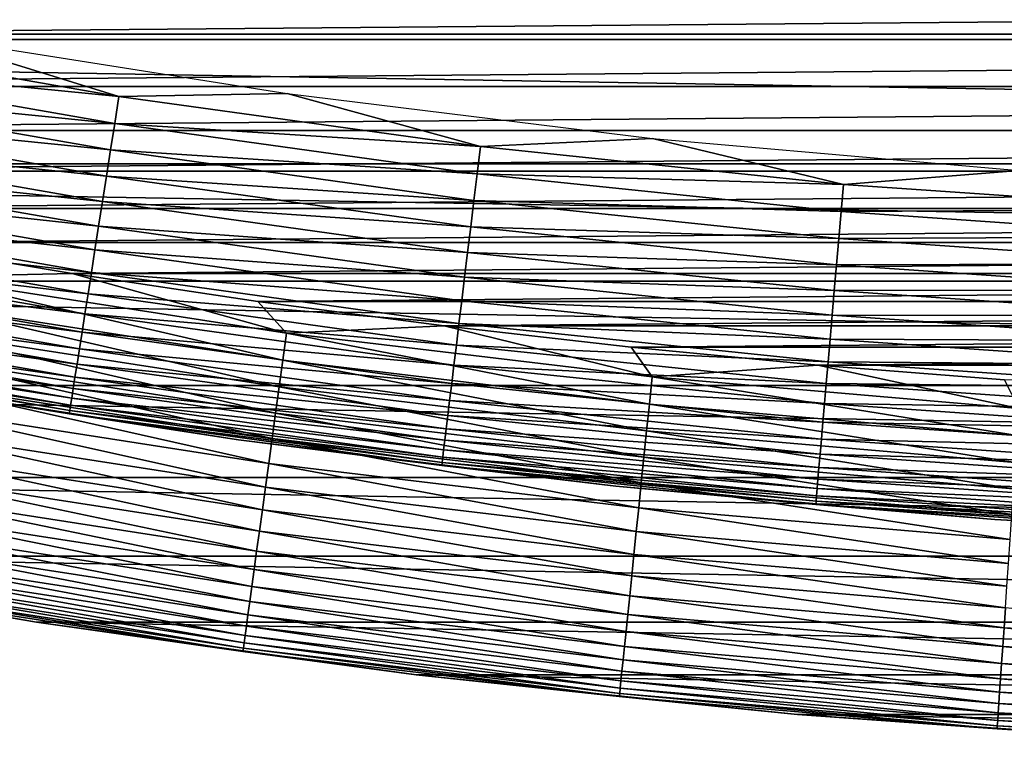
# Model space of a CAD drawing. Header units: millimetres. Extents: x -161 to 161, y -94 to 1149.
# Tile 184 of 256: x -79.96 to -77.15, y -89.28 to -87.2. Entities that reach past the tile are written whole.
import ezdxf

# ---------------------------------------------------------------- set-up
doc = ezdxf.new("R2010")
doc.units = ezdxf.units.MM
doc.header["$LTSCALE"] = 81.481481
for name, color, linetype in [('432', 7, 'CONTINUOUS'), ('433', 7, 'CONTINUOUS'), ('434', 7, 'CONTINUOUS'), ('436', 7, 'CONTINUOUS'), ('439', 7, 'CONTINUOUS')]:
    doc.layers.add(name, color=color, linetype=linetype)

msp = doc.modelspace()

# ---------------------------------------------------------------- linework, layer by layer
at = {"layer": '432', "linetype": 'CONTINUOUS'}
for points in [[(-79.9128, -88.9175, -66.2096), (-80.9924, -88.7294, -47.2096), (-80.9927, -88.7293, -66.2096), (-79.9128, -88.9175, -66.2096)], [(-79.9127, -88.9176, -47.2096), (-80.9924, -88.7294, -47.2096), (-79.9128, -88.9175, -66.2096), (-79.9127, -88.9176, -47.2096)], [(-78.8266, -89.0685, -66.2096), (-79.9127, -88.9176, -47.2096), (-79.9128, -88.9175, -66.2096), (-78.8266, -89.0685, -66.2096)], [(-78.827, -89.0685, -47.2096), (-79.9127, -88.9176, -47.2096), (-78.8266, -89.0685, -66.2096), (-78.827, -89.0685, -47.2096)], [(-77.7369, -89.1818, -47.2096), (-78.827, -89.0685, -47.2096), (-77.7373, -89.1818, -66.2096), (-77.7369, -89.1818, -47.2096)], [(-77.7373, -89.1818, -66.2096), (-78.827, -89.0685, -47.2096), (-78.8266, -89.0685, -66.2096), (-77.7373, -89.1818, -66.2096)], [(-76.6435, -89.2574, -66.2096), (-77.7369, -89.1818, -47.2096), (-77.7373, -89.1818, -66.2096), (-76.6435, -89.2574, -66.2096)], [(-76.6434, -89.2574, -47.2096), (-77.7369, -89.1818, -47.2096), (-76.6435, -89.2574, -66.2096), (-76.6434, -89.2574, -47.2096)]]:
    msp.add_3dface(points, dxfattribs=at)
at = {"layer": '433', "linetype": 'CONTINUOUS'}
for points in [[(-82.9584, -87.252, -46.2096), (-66.5236, -87.1084, -46.2096), (-83.4764, -87.1084, -46.2096), (-82.9584, -87.252, -46.2096)], [(-67.0416, -87.252, -46.2096), (-66.5236, -87.1084, -46.2096), (-82.9584, -87.252, -46.2096), (-67.0416, -87.252, -46.2096)], [(-82.4383, -87.3866, -46.2096), (-67.0416, -87.252, -46.2096), (-82.9584, -87.252, -46.2096), (-82.4383, -87.3866, -46.2096)], [(-67.5618, -87.3866, -46.2096), (-67.0416, -87.252, -46.2096), (-82.4383, -87.3866, -46.2096), (-67.5618, -87.3866, -46.2096)], [(-81.9163, -87.512, -46.2096), (-67.5618, -87.3866, -46.2096), (-82.4383, -87.3866, -46.2096), (-81.9163, -87.512, -46.2096)], [(-68.0837, -87.512, -46.2096), (-67.5618, -87.3866, -46.2096), (-81.9163, -87.512, -46.2096), (-68.0837, -87.512, -46.2096)], [(-81.3932, -87.6281, -46.2096), (-68.0837, -87.512, -46.2096), (-81.9163, -87.512, -46.2096), (-81.3932, -87.6281, -46.2096)], [(-68.6069, -87.6281, -46.2096), (-68.0837, -87.512, -46.2096), (-81.3932, -87.6281, -46.2096), (-68.6069, -87.6281, -46.2096)], [(-80.8685, -87.7348, -46.2096), (-68.6069, -87.6281, -46.2096), (-81.3932, -87.6281, -46.2096), (-80.8685, -87.7348, -46.2096)], [(-69.1315, -87.7348, -46.2096), (-68.6069, -87.6281, -46.2096), (-80.8685, -87.7348, -46.2096), (-69.1315, -87.7348, -46.2096)], [(-80.3411, -87.8325, -46.2096), (-69.1315, -87.7348, -46.2096), (-80.8685, -87.7348, -46.2096), (-80.3411, -87.8325, -46.2096)], [(-69.6589, -87.8325, -46.2096), (-69.1315, -87.7348, -46.2096), (-80.3411, -87.8325, -46.2096), (-69.6589, -87.8325, -46.2096)], [(-79.8114, -87.921, -46.2096), (-69.6589, -87.8325, -46.2096), (-80.3411, -87.8325, -46.2096), (-79.8114, -87.921, -46.2096)], [(-70.1886, -87.921, -46.2096), (-69.6589, -87.8325, -46.2096), (-79.8114, -87.921, -46.2096), (-70.1886, -87.921, -46.2096)], [(-79.2799, -88.0005, -46.2096), (-70.1886, -87.921, -46.2096), (-79.8114, -87.921, -46.2096), (-79.2799, -88.0005, -46.2096)], [(-70.7202, -88.0005, -46.2096), (-70.1886, -87.921, -46.2096), (-79.2799, -88.0005, -46.2096), (-70.7202, -88.0005, -46.2096)], [(-78.747, -88.0706, -46.2096), (-70.7202, -88.0005, -46.2096), (-79.2799, -88.0005, -46.2096), (-78.747, -88.0706, -46.2096)], [(-71.2531, -88.0706, -46.2096), (-70.7202, -88.0005, -46.2096), (-78.747, -88.0706, -46.2096), (-71.2531, -88.0706, -46.2096)], [(-78.2132, -88.1315, -46.2096), (-71.2531, -88.0706, -46.2096), (-78.747, -88.0706, -46.2096), (-78.2132, -88.1315, -46.2096)], [(-71.7868, -88.1315, -46.2096), (-71.2531, -88.0706, -46.2096), (-78.2132, -88.1315, -46.2096), (-71.7868, -88.1315, -46.2096)], [(-77.679, -88.183, -46.2096), (-71.7868, -88.1315, -46.2096), (-78.2132, -88.1315, -46.2096), (-77.679, -88.183, -46.2096)], [(-72.321, -88.183, -46.2096), (-71.7868, -88.1315, -46.2096), (-77.679, -88.183, -46.2096), (-72.321, -88.183, -46.2096)], [(-77.145, -88.2251, -46.2096), (-72.321, -88.183, -46.2096), (-77.679, -88.183, -46.2096), (-77.145, -88.2251, -46.2096)]]:
    msp.add_3dface(points, dxfattribs=at)
at = {"layer": '434', "linetype": 'CONTINUOUS'}
for points in [[(-62.7235, -86.8305, -66.2096), (-63.7409, -87.2366, -66.2096), (-87.2765, -86.8305, -66.2096), (-62.7235, -86.8305, -66.2096)], [(-63.7409, -87.2366, -66.2096), (-86.2591, -87.2366, -66.2096), (-87.2765, -86.8305, -66.2096), (-63.7409, -87.2366, -66.2096)], [(-63.7409, -87.2366, -66.2096), (-64.773, -87.6077, -66.2096), (-86.2591, -87.2366, -66.2096), (-63.7409, -87.2366, -66.2096)], [(-64.773, -87.6077, -66.2096), (-85.227, -87.6077, -66.2096), (-86.2591, -87.2366, -66.2096), (-64.773, -87.6077, -66.2096)], [(-64.773, -87.6077, -66.2096), (-65.8162, -87.9428, -66.2096), (-85.227, -87.6077, -66.2096), (-64.773, -87.6077, -66.2096)], [(-65.8162, -87.9428, -66.2096), (-84.1838, -87.9428, -66.2096), (-85.227, -87.6077, -66.2096), (-65.8162, -87.9428, -66.2096)], [(-65.8162, -87.9428, -66.2096), (-66.8705, -88.2415, -66.2096), (-84.1838, -87.9428, -66.2096), (-65.8162, -87.9428, -66.2096)], [(-66.8705, -88.2415, -66.2096), (-83.1295, -88.2415, -66.2096), (-84.1838, -87.9428, -66.2096), (-66.8705, -88.2415, -66.2096)], [(-66.8705, -88.2415, -66.2096), (-67.9354, -88.504, -66.2096), (-83.1295, -88.2415, -66.2096), (-66.8705, -88.2415, -66.2096)], [(-67.9354, -88.504, -66.2096), (-82.0646, -88.504, -66.2096), (-83.1295, -88.2415, -66.2096), (-67.9354, -88.504, -66.2096)], [(-67.9354, -88.504, -66.2096), (-69.0073, -88.7293, -66.2096), (-82.0646, -88.504, -66.2096), (-67.9354, -88.504, -66.2096)], [(-69.0073, -88.7293, -66.2096), (-80.9927, -88.7293, -66.2096), (-82.0646, -88.504, -66.2096), (-69.0073, -88.7293, -66.2096)], [(-69.0073, -88.7293, -66.2096), (-70.0872, -88.9175, -66.2096), (-80.9927, -88.7293, -66.2096), (-69.0073, -88.7293, -66.2096)], [(-70.0872, -88.9175, -66.2096), (-79.9128, -88.9175, -66.2096), (-80.9927, -88.7293, -66.2096), (-70.0872, -88.9175, -66.2096)], [(-70.0872, -88.9175, -66.2096), (-71.1734, -89.0685, -66.2096), (-79.9128, -88.9175, -66.2096), (-70.0872, -88.9175, -66.2096)], [(-71.1734, -89.0685, -66.2096), (-78.8266, -89.0685, -66.2096), (-79.9128, -88.9175, -66.2096), (-71.1734, -89.0685, -66.2096)], [(-71.1734, -89.0685, -66.2096), (-72.2627, -89.1818, -66.2096), (-78.8266, -89.0685, -66.2096), (-71.1734, -89.0685, -66.2096)], [(-72.2627, -89.1818, -66.2096), (-77.7373, -89.1818, -66.2096), (-78.8266, -89.0685, -66.2096), (-72.2627, -89.1818, -66.2096)], [(-72.2627, -89.1818, -66.2096), (-73.3565, -89.2574, -66.2096), (-77.7373, -89.1818, -66.2096), (-72.2627, -89.1818, -66.2096)], [(-73.3565, -89.2574, -66.2096), (-76.6435, -89.2574, -66.2096), (-77.7373, -89.1818, -66.2096), (-73.3565, -89.2574, -66.2096)]]:
    msp.add_3dface(points, dxfattribs=at)
at = {"layer": '436', "linetype": 'CONTINUOUS'}
for points in [[(-79.8114, -87.921, -46.2096), (-80.3411, -87.8325, -46.2096), (-80.2381, -87.9302, -46.2126), (-79.8114, -87.921, -46.2096)], [(-79.2084, -88.1686, -46.2219), (-80.2381, -87.9302, -46.2126), (-80.2513, -88.0071, -46.2219), (-79.2084, -88.1686, -46.2219)], [(-79.1978, -88.0913, -46.2126), (-79.8114, -87.921, -46.2096), (-80.2381, -87.9302, -46.2126), (-79.1978, -88.0913, -46.2126)], [(-79.1978, -88.0913, -46.2126), (-80.2381, -87.9302, -46.2126), (-79.2084, -88.1686, -46.2219), (-79.1978, -88.0913, -46.2126)], [(-79.2799, -88.0005, -46.2096), (-79.8114, -87.921, -46.2096), (-79.1978, -88.0913, -46.2126), (-79.2799, -88.0005, -46.2096)], [(-78.747, -88.0706, -46.2096), (-79.2799, -88.0005, -46.2096), (-79.1978, -88.0913, -46.2126), (-78.747, -88.0706, -46.2096)], [(-79.2189, -88.245, -46.2372), (-80.2513, -88.0071, -46.2219), (-80.2644, -88.0831, -46.2372), (-79.2189, -88.245, -46.2372)], [(-79.2084, -88.1686, -46.2219), (-80.2513, -88.0071, -46.2219), (-79.2189, -88.245, -46.2372), (-79.2084, -88.1686, -46.2219)], [(-79.2292, -88.32, -46.2586), (-80.2644, -88.0831, -46.2372), (-80.2773, -88.1576, -46.2586), (-79.2292, -88.32, -46.2586)], [(-79.2189, -88.245, -46.2372), (-80.2644, -88.0831, -46.2372), (-79.2292, -88.32, -46.2586), (-79.2189, -88.245, -46.2372)], [(-78.1526, -88.2168, -46.2126), (-78.747, -88.0706, -46.2096), (-79.1978, -88.0913, -46.2126), (-78.1526, -88.2168, -46.2126)], [(-78.2132, -88.1315, -46.2096), (-78.747, -88.0706, -46.2096), (-78.1526, -88.2168, -46.2126), (-78.2132, -88.1315, -46.2096)], [(-78.1606, -88.2945, -46.2219), (-79.1978, -88.0913, -46.2126), (-79.2084, -88.1686, -46.2219), (-78.1606, -88.2945, -46.2219)], [(-78.1526, -88.2168, -46.2126), (-79.1978, -88.0913, -46.2126), (-78.1606, -88.2945, -46.2219), (-78.1526, -88.2168, -46.2126)], [(-77.679, -88.183, -46.2096), (-78.2132, -88.1315, -46.2096), (-78.1526, -88.2168, -46.2126), (-77.679, -88.183, -46.2096)], [(-79.2393, -88.393, -46.2858), (-80.2773, -88.1576, -46.2586), (-80.2898, -88.2303, -46.2858), (-79.2393, -88.393, -46.2858)], [(-79.2292, -88.32, -46.2586), (-80.2773, -88.1576, -46.2586), (-79.2393, -88.393, -46.2858), (-79.2292, -88.32, -46.2586)], [(-78.1685, -88.3712, -46.2372), (-79.2084, -88.1686, -46.2219), (-79.2189, -88.245, -46.2372), (-78.1685, -88.3712, -46.2372)], [(-78.1606, -88.2945, -46.2219), (-79.2084, -88.1686, -46.2219), (-78.1685, -88.3712, -46.2372), (-78.1606, -88.2945, -46.2219)], [(-77.1038, -88.3066, -46.2126), (-77.679, -88.183, -46.2096), (-78.1526, -88.2168, -46.2126), (-77.1038, -88.3066, -46.2126)], [(-77.145, -88.2251, -46.2096), (-77.679, -88.183, -46.2096), (-77.1038, -88.3066, -46.2126), (-77.145, -88.2251, -46.2096)], [(-77.1091, -88.3845, -46.2219), (-78.1526, -88.2168, -46.2126), (-78.1606, -88.2945, -46.2219), (-77.1091, -88.3845, -46.2219)], [(-77.1038, -88.3066, -46.2126), (-78.1526, -88.2168, -46.2126), (-77.1091, -88.3845, -46.2219), (-77.1038, -88.3066, -46.2126)], [(-79.249, -88.4637, -46.3187), (-80.2898, -88.2303, -46.2858), (-80.3019, -88.3006, -46.3187), (-79.249, -88.4637, -46.3187)], [(-79.2393, -88.393, -46.2858), (-80.2898, -88.2303, -46.2858), (-79.249, -88.4637, -46.3187), (-79.2393, -88.393, -46.2858)], [(-78.1762, -88.4464, -46.2586), (-79.2189, -88.245, -46.2372), (-79.2292, -88.32, -46.2586), (-78.1762, -88.4464, -46.2586)], [(-78.1685, -88.3712, -46.2372), (-79.2189, -88.245, -46.2372), (-78.1762, -88.4464, -46.2586), (-78.1685, -88.3712, -46.2372)], [(-79.2583, -88.5316, -46.3572), (-80.3019, -88.3006, -46.3187), (-80.3136, -88.3682, -46.3572), (-79.2583, -88.5316, -46.3572)], [(-79.249, -88.4637, -46.3187), (-80.3019, -88.3006, -46.3187), (-79.2583, -88.5316, -46.3572), (-79.249, -88.4637, -46.3187)], [(-77.1144, -88.4614, -46.2372), (-78.1606, -88.2945, -46.2219), (-78.1685, -88.3712, -46.2372), (-77.1144, -88.4614, -46.2372)], [(-77.1091, -88.3845, -46.2219), (-78.1606, -88.2945, -46.2219), (-77.1144, -88.4614, -46.2372), (-77.1091, -88.3845, -46.2219)], [(-78.1838, -88.5198, -46.2858), (-79.2292, -88.32, -46.2586), (-79.2393, -88.393, -46.2858), (-78.1838, -88.5198, -46.2858)], [(-78.1762, -88.4464, -46.2586), (-79.2292, -88.32, -46.2586), (-78.1838, -88.5198, -46.2858), (-78.1762, -88.4464, -46.2586)], [(-79.2672, -88.5963, -46.4009), (-80.3136, -88.3682, -46.3572), (-80.3247, -88.4326, -46.4009), (-79.2672, -88.5963, -46.4009)], [(-79.2583, -88.5316, -46.3572), (-80.3136, -88.3682, -46.3572), (-79.2672, -88.5963, -46.4009), (-79.2583, -88.5316, -46.3572)], [(-78.1911, -88.5907, -46.3187), (-79.2393, -88.393, -46.2858), (-79.249, -88.4637, -46.3187), (-78.1911, -88.5907, -46.3187)], [(-78.1838, -88.5198, -46.2858), (-79.2393, -88.393, -46.2858), (-78.1911, -88.5907, -46.3187), (-78.1838, -88.5198, -46.2858)], [(-77.1196, -88.5368, -46.2586), (-78.1685, -88.3712, -46.2372), (-78.1762, -88.4464, -46.2586), (-77.1196, -88.5368, -46.2586)], [(-77.1144, -88.4614, -46.2372), (-78.1685, -88.3712, -46.2372), (-77.1196, -88.5368, -46.2586), (-77.1144, -88.4614, -46.2372)], [(-79.2756, -88.6575, -46.4496), (-80.3247, -88.4326, -46.4009), (-80.3352, -88.4934, -46.4496), (-79.2756, -88.6575, -46.4496)], [(-79.2672, -88.5963, -46.4009), (-80.3247, -88.4326, -46.4009), (-79.2756, -88.6575, -46.4496), (-79.2672, -88.5963, -46.4009)], [(-77.1246, -88.6104, -46.2858), (-78.1762, -88.4464, -46.2586), (-78.1838, -88.5198, -46.2858), (-77.1246, -88.6104, -46.2858)], [(-77.1196, -88.5368, -46.2586), (-78.1762, -88.4464, -46.2586), (-77.1246, -88.6104, -46.2858), (-77.1196, -88.5368, -46.2586)], [(-78.1981, -88.6589, -46.3572), (-79.249, -88.4637, -46.3187), (-79.2583, -88.5316, -46.3572), (-78.1981, -88.6589, -46.3572)], [(-78.1911, -88.5907, -46.3187), (-79.249, -88.4637, -46.3187), (-78.1981, -88.6589, -46.3572), (-78.1911, -88.5907, -46.3187)], [(-79.2835, -88.7146, -46.5029), (-80.3352, -88.4934, -46.4496), (-80.345, -88.5502, -46.5029), (-79.2835, -88.7146, -46.5029)], [(-79.2756, -88.6575, -46.4496), (-80.3352, -88.4934, -46.4496), (-79.2835, -88.7146, -46.5029), (-79.2756, -88.6575, -46.4496)], [(-78.2048, -88.7239, -46.4009), (-79.2583, -88.5316, -46.3572), (-79.2672, -88.5963, -46.4009), (-78.2048, -88.7239, -46.4009)], [(-78.1981, -88.6589, -46.3572), (-79.2583, -88.5316, -46.3572), (-78.2048, -88.7239, -46.4009), (-78.1981, -88.6589, -46.3572)], [(-77.1295, -88.6816, -46.3187), (-78.1838, -88.5198, -46.2858), (-78.1911, -88.5907, -46.3187), (-77.1295, -88.6816, -46.3187)], [(-77.1246, -88.6104, -46.2858), (-78.1838, -88.5198, -46.2858), (-77.1295, -88.6816, -46.3187), (-77.1246, -88.6104, -46.2858)], [(-79.2907, -88.7674, -46.5607), (-80.345, -88.5502, -46.5029), (-80.354, -88.6027, -46.5607), (-79.2907, -88.7674, -46.5607)], [(-79.2835, -88.7146, -46.5029), (-80.345, -88.5502, -46.5029), (-79.2907, -88.7674, -46.5607), (-79.2835, -88.7146, -46.5029)], [(-77.1341, -88.75, -46.3572), (-78.1911, -88.5907, -46.3187), (-78.1981, -88.6589, -46.3572), (-77.1341, -88.75, -46.3572)], [(-77.1295, -88.6816, -46.3187), (-78.1911, -88.5907, -46.3187), (-77.1341, -88.75, -46.3572), (-77.1295, -88.6816, -46.3187)], [(-79.2974, -88.8156, -46.6225), (-80.354, -88.6027, -46.5607), (-80.3623, -88.6506, -46.6225), (-79.2974, -88.8156, -46.6225)], [(-79.2907, -88.7674, -46.5607), (-80.354, -88.6027, -46.5607), (-79.2974, -88.8156, -46.6225), (-79.2907, -88.7674, -46.5607)], [(-78.2111, -88.7853, -46.4496), (-79.2672, -88.5963, -46.4009), (-79.2756, -88.6575, -46.4496), (-78.2111, -88.7853, -46.4496)], [(-78.2048, -88.7239, -46.4009), (-79.2672, -88.5963, -46.4009), (-78.2111, -88.7853, -46.4496), (-78.2048, -88.7239, -46.4009)], [(-79.3033, -88.8588, -46.6879), (-80.3623, -88.6506, -46.6225), (-80.3697, -88.6936, -46.6879), (-79.3033, -88.8588, -46.6879)], [(-79.2974, -88.8156, -46.6225), (-80.3623, -88.6506, -46.6225), (-79.3033, -88.8588, -46.6879), (-79.2974, -88.8156, -46.6225)], [(-78.217, -88.8427, -46.5029), (-79.2756, -88.6575, -46.4496), (-79.2835, -88.7146, -46.5029), (-78.217, -88.8427, -46.5029)], [(-78.2111, -88.7853, -46.4496), (-79.2756, -88.6575, -46.4496), (-78.217, -88.8427, -46.5029), (-78.2111, -88.7853, -46.4496)], [(-77.1386, -88.8152, -46.4009), (-78.1981, -88.6589, -46.3572), (-78.2048, -88.7239, -46.4009), (-77.1386, -88.8152, -46.4009)], [(-77.1341, -88.75, -46.3572), (-78.1981, -88.6589, -46.3572), (-77.1386, -88.8152, -46.4009), (-77.1341, -88.75, -46.3572)], [(-79.3085, -88.8968, -46.7565), (-80.3697, -88.6936, -46.6879), (-80.3762, -88.7314, -46.7565), (-79.3085, -88.8968, -46.7565)], [(-79.3033, -88.8588, -46.6879), (-80.3697, -88.6936, -46.6879), (-79.3085, -88.8968, -46.7565), (-79.3033, -88.8588, -46.6879)], [(-80.9924, -88.7294, -47.2096), (-79.9127, -88.9176, -47.2096), (-80.3941, -88.8354, -47.1325), (-80.9924, -88.7294, -47.2096)], [(-79.313, -88.9293, -46.8279), (-80.3762, -88.7314, -46.7565), (-80.3818, -88.7637, -46.8279), (-79.313, -88.9293, -46.8279)], [(-79.3085, -88.8968, -46.7565), (-80.3762, -88.7314, -46.7565), (-79.313, -88.9293, -46.8279), (-79.3085, -88.8968, -46.7565)], [(-78.2224, -88.8957, -46.5607), (-79.2835, -88.7146, -46.5029), (-79.2907, -88.7674, -46.5607), (-78.2224, -88.8957, -46.5607)], [(-78.217, -88.8427, -46.5029), (-79.2835, -88.7146, -46.5029), (-78.2224, -88.8957, -46.5607), (-78.217, -88.8427, -46.5029)], [(-77.1428, -88.8767, -46.4496), (-78.2048, -88.7239, -46.4009), (-78.2111, -88.7853, -46.4496), (-77.1428, -88.8767, -46.4496)], [(-77.1386, -88.8152, -46.4009), (-78.2048, -88.7239, -46.4009), (-77.1428, -88.8767, -46.4496), (-77.1386, -88.8152, -46.4009)], [(-79.3196, -88.9772, -46.9773), (-80.3864, -88.7905, -46.9017), (-80.39, -88.8114, -46.9773), (-79.3196, -88.9772, -46.9773)], [(-79.3167, -88.9562, -46.9017), (-80.3818, -88.7637, -46.8279), (-80.3864, -88.7905, -46.9017), (-79.3167, -88.9562, -46.9017)], [(-79.3167, -88.9562, -46.9017), (-80.3864, -88.7905, -46.9017), (-79.3196, -88.9772, -46.9773), (-79.3167, -88.9562, -46.9017)], [(-79.313, -88.9293, -46.8279), (-80.3818, -88.7637, -46.8279), (-79.3167, -88.9562, -46.9017), (-79.313, -88.9293, -46.8279)], [(-78.2274, -88.9441, -46.6225), (-79.2907, -88.7674, -46.5607), (-79.2974, -88.8156, -46.6225), (-78.2274, -88.9441, -46.6225)], [(-78.2224, -88.8957, -46.5607), (-79.2907, -88.7674, -46.5607), (-78.2274, -88.9441, -46.6225), (-78.2224, -88.8957, -46.5607)], [(-77.1467, -88.9343, -46.5029), (-78.2111, -88.7853, -46.4496), (-78.217, -88.8427, -46.5029), (-77.1467, -88.9343, -46.5029)], [(-77.1428, -88.8767, -46.4496), (-78.2111, -88.7853, -46.4496), (-77.1467, -88.9343, -46.5029), (-77.1428, -88.8767, -46.4496)], [(-79.3216, -88.9923, -47.0544), (-80.39, -88.8114, -46.9773), (-80.3926, -88.8264, -47.0544), (-79.3216, -88.9923, -47.0544)], [(-79.3196, -88.9772, -46.9773), (-80.39, -88.8114, -46.9773), (-79.3216, -88.9923, -47.0544), (-79.3196, -88.9772, -46.9773)], [(-78.2319, -88.9874, -46.6879), (-79.2974, -88.8156, -46.6225), (-79.3033, -88.8588, -46.6879), (-78.2319, -88.9874, -46.6879)], [(-78.2274, -88.9441, -46.6225), (-79.2974, -88.8156, -46.6225), (-78.2319, -88.9874, -46.6879), (-78.2274, -88.9441, -46.6225)], [(-79.3229, -89.0013, -47.1325), (-80.3926, -88.8264, -47.0544), (-80.3941, -88.8354, -47.1325), (-79.3229, -89.0013, -47.1325)], [(-79.9127, -88.9176, -47.2096), (-79.3229, -89.0013, -47.1325), (-80.3941, -88.8354, -47.1325), (-79.9127, -88.9176, -47.2096)], [(-79.3216, -88.9923, -47.0544), (-80.3926, -88.8264, -47.0544), (-79.3229, -89.0013, -47.1325), (-79.3216, -88.9923, -47.0544)], [(-77.1504, -88.9875, -46.5607), (-78.217, -88.8427, -46.5029), (-78.2224, -88.8957, -46.5607), (-77.1504, -88.9875, -46.5607)], [(-77.1467, -88.9343, -46.5029), (-78.217, -88.8427, -46.5029), (-77.1504, -88.9875, -46.5607), (-77.1467, -88.9343, -46.5029)], [(-78.2358, -89.0256, -46.7565), (-79.3033, -88.8588, -46.6879), (-79.3085, -88.8968, -46.7565), (-78.2358, -89.0256, -46.7565)], [(-78.2319, -88.9874, -46.6879), (-79.3033, -88.8588, -46.6879), (-78.2358, -89.0256, -46.7565), (-78.2319, -88.9874, -46.6879)], [(-78.2391, -89.0582, -46.8279), (-79.3085, -88.8968, -46.7565), (-79.313, -88.9293, -46.8279), (-78.2391, -89.0582, -46.8279)], [(-78.2358, -89.0256, -46.7565), (-79.3085, -88.8968, -46.7565), (-78.2391, -89.0582, -46.8279), (-78.2358, -89.0256, -46.7565)], [(-77.1537, -89.036, -46.6225), (-78.2224, -88.8957, -46.5607), (-78.2274, -88.9441, -46.6225), (-77.1537, -89.036, -46.6225)], [(-77.1504, -88.9875, -46.5607), (-78.2224, -88.8957, -46.5607), (-77.1537, -89.036, -46.6225), (-77.1504, -88.9875, -46.5607)], [(-76.074, -88.9893, -46.5029), (-77.1428, -88.8767, -46.4496), (-77.1467, -88.9343, -46.5029), (-76.074, -88.9893, -46.5029)], [(-79.9127, -88.9176, -47.2096), (-78.827, -89.0685, -47.2096), (-79.3229, -89.0013, -47.1325), (-79.9127, -88.9176, -47.2096)], [(-78.2419, -89.0852, -46.9017), (-79.313, -88.9293, -46.8279), (-79.3167, -88.9562, -46.9017), (-78.2419, -89.0852, -46.9017)], [(-78.2391, -89.0582, -46.8279), (-79.313, -88.9293, -46.8279), (-78.2419, -89.0852, -46.9017), (-78.2391, -89.0582, -46.8279)], [(-78.2441, -89.1063, -46.9773), (-79.3167, -88.9562, -46.9017), (-79.3196, -88.9772, -46.9773), (-78.2441, -89.1063, -46.9773)], [(-78.2419, -89.0852, -46.9017), (-79.3167, -88.9562, -46.9017), (-78.2441, -89.1063, -46.9773), (-78.2419, -89.0852, -46.9017)], [(-77.1567, -89.0795, -46.6879), (-78.2274, -88.9441, -46.6225), (-78.2319, -88.9874, -46.6879), (-77.1567, -89.0795, -46.6879)], [(-77.1537, -89.036, -46.6225), (-78.2274, -88.9441, -46.6225), (-77.1567, -89.0795, -46.6879), (-77.1537, -89.036, -46.6225)], [(-76.0758, -89.0425, -46.5607), (-77.1467, -88.9343, -46.5029), (-77.1504, -88.9875, -46.5607), (-76.0758, -89.0425, -46.5607)], [(-76.074, -88.9893, -46.5029), (-77.1467, -88.9343, -46.5029), (-76.0758, -89.0425, -46.5607), (-76.074, -88.9893, -46.5029)], [(-78.2456, -89.1215, -47.0544), (-79.3196, -88.9772, -46.9773), (-79.3216, -88.9923, -47.0544), (-78.2456, -89.1215, -47.0544)], [(-78.2441, -89.1063, -46.9773), (-79.3196, -88.9772, -46.9773), (-78.2456, -89.1215, -47.0544), (-78.2441, -89.1063, -46.9773)], [(-77.1593, -89.1177, -46.7565), (-78.2319, -88.9874, -46.6879), (-78.2358, -89.0256, -46.7565), (-77.1593, -89.1177, -46.7565)], [(-77.1567, -89.0795, -46.6879), (-78.2319, -88.9874, -46.6879), (-77.1593, -89.1177, -46.7565), (-77.1567, -89.0795, -46.6879)], [(-76.0775, -89.0911, -46.6225), (-77.1504, -88.9875, -46.5607), (-77.1537, -89.036, -46.6225), (-76.0775, -89.0911, -46.6225)], [(-76.0758, -89.0425, -46.5607), (-77.1504, -88.9875, -46.5607), (-76.0775, -89.0911, -46.6225), (-76.0758, -89.0425, -46.5607)], [(-78.2466, -89.1306, -47.1325), (-79.3216, -88.9923, -47.0544), (-79.3229, -89.0013, -47.1325), (-78.2466, -89.1306, -47.1325)], [(-78.827, -89.0685, -47.2096), (-78.2466, -89.1306, -47.1325), (-79.3229, -89.0013, -47.1325), (-78.827, -89.0685, -47.2096)], [(-78.2456, -89.1215, -47.0544), (-79.3216, -88.9923, -47.0544), (-78.2466, -89.1306, -47.1325), (-78.2456, -89.1215, -47.0544)], [(-77.1615, -89.1505, -46.8279), (-78.2358, -89.0256, -46.7565), (-78.2391, -89.0582, -46.8279), (-77.1615, -89.1505, -46.8279)], [(-77.1593, -89.1177, -46.7565), (-78.2358, -89.0256, -46.7565), (-77.1615, -89.1505, -46.8279), (-77.1593, -89.1177, -46.7565)], [(-76.079, -89.1347, -46.6879), (-77.1537, -89.036, -46.6225), (-77.1567, -89.0795, -46.6879), (-76.079, -89.1347, -46.6879)], [(-76.0775, -89.0911, -46.6225), (-77.1537, -89.036, -46.6225), (-76.079, -89.1347, -46.6879), (-76.0775, -89.0911, -46.6225)], [(-78.827, -89.0685, -47.2096), (-77.7369, -89.1818, -47.2096), (-78.2466, -89.1306, -47.1325), (-78.827, -89.0685, -47.2096)], [(-77.1634, -89.1775, -46.9017), (-78.2391, -89.0582, -46.8279), (-78.2419, -89.0852, -46.9017), (-77.1634, -89.1775, -46.9017)], [(-77.1615, -89.1505, -46.8279), (-78.2391, -89.0582, -46.8279), (-77.1634, -89.1775, -46.9017), (-77.1615, -89.1505, -46.8279)], [(-77.1648, -89.1987, -46.9773), (-78.2419, -89.0852, -46.9017), (-78.2441, -89.1063, -46.9773), (-77.1648, -89.1987, -46.9773)], [(-77.1634, -89.1775, -46.9017), (-78.2419, -89.0852, -46.9017), (-77.1648, -89.1987, -46.9773), (-77.1634, -89.1775, -46.9017)], [(-76.0803, -89.173, -46.7565), (-77.1567, -89.0795, -46.6879), (-77.1593, -89.1177, -46.7565), (-76.0803, -89.173, -46.7565)], [(-76.079, -89.1347, -46.6879), (-77.1567, -89.0795, -46.6879), (-76.0803, -89.173, -46.7565), (-76.079, -89.1347, -46.6879)], [(-77.1665, -89.223, -47.1325), (-78.2456, -89.1215, -47.0544), (-78.2466, -89.1306, -47.1325), (-77.1665, -89.223, -47.1325)], [(-77.1659, -89.2139, -47.0544), (-78.2441, -89.1063, -46.9773), (-78.2456, -89.1215, -47.0544), (-77.1659, -89.2139, -47.0544)], [(-77.1659, -89.2139, -47.0544), (-78.2456, -89.1215, -47.0544), (-77.1665, -89.223, -47.1325), (-77.1659, -89.2139, -47.0544)], [(-77.1648, -89.1987, -46.9773), (-78.2441, -89.1063, -46.9773), (-77.1659, -89.2139, -47.0544), (-77.1648, -89.1987, -46.9773)], [(-76.0814, -89.2058, -46.8279), (-77.1593, -89.1177, -46.7565), (-77.1615, -89.1505, -46.8279), (-76.0814, -89.2058, -46.8279)], [(-76.0803, -89.173, -46.7565), (-77.1593, -89.1177, -46.7565), (-76.0814, -89.2058, -46.8279), (-76.0803, -89.173, -46.7565)], [(-77.7369, -89.1818, -47.2096), (-77.1665, -89.223, -47.1325), (-78.2466, -89.1306, -47.1325), (-77.7369, -89.1818, -47.2096)], [(-76.0823, -89.2329, -46.9017), (-77.1615, -89.1505, -46.8279), (-77.1634, -89.1775, -46.9017), (-76.0823, -89.2329, -46.9017)], [(-76.0814, -89.2058, -46.8279), (-77.1615, -89.1505, -46.8279), (-76.0823, -89.2329, -46.9017), (-76.0814, -89.2058, -46.8279)], [(-77.7369, -89.1818, -47.2096), (-76.6434, -89.2574, -47.2096), (-77.1665, -89.223, -47.1325), (-77.7369, -89.1818, -47.2096)], [(-76.083, -89.2542, -46.9773), (-77.1634, -89.1775, -46.9017), (-77.1648, -89.1987, -46.9773), (-76.083, -89.2542, -46.9773)], [(-76.0823, -89.2329, -46.9017), (-77.1634, -89.1775, -46.9017), (-76.083, -89.2542, -46.9773), (-76.0823, -89.2329, -46.9017)], [(-76.0836, -89.2694, -47.0544), (-77.1648, -89.1987, -46.9773), (-77.1659, -89.2139, -47.0544), (-76.0836, -89.2694, -47.0544)], [(-76.083, -89.2542, -46.9773), (-77.1648, -89.1987, -46.9773), (-76.0836, -89.2694, -47.0544), (-76.083, -89.2542, -46.9773)], [(-76.0839, -89.2785, -47.1325), (-77.1659, -89.2139, -47.0544), (-77.1665, -89.223, -47.1325), (-76.0839, -89.2785, -47.1325)], [(-76.6434, -89.2574, -47.2096), (-76.0839, -89.2785, -47.1325), (-77.1665, -89.223, -47.1325), (-76.6434, -89.2574, -47.2096)], [(-76.0836, -89.2694, -47.0544), (-77.1659, -89.2139, -47.0544), (-76.0839, -89.2785, -47.1325), (-76.0836, -89.2694, -47.0544)]]:
    msp.add_3dface(points, dxfattribs=at)
at = {"layer": '439', "color": 7, "linetype": 'CONTINUOUS', "true_color": 0xaaaaaa}
for points in [[(-79.6772, -87.4144, -46.8126), (-80.72, -87.3118, -46.8219), (-80.7052, -87.2352, -46.8126), (-79.6772, -87.4144, -46.8126)], [(-79.6772, -87.4144, -46.8126), (-80.7052, -87.2352, -46.8126), (-80.2357, -87.2419, -46.8096), (-79.6772, -87.4144, -46.8126)], [(-79.1963, -87.4066, -46.8096), (-79.6772, -87.4144, -46.8126), (-80.2357, -87.2419, -46.8096), (-79.1963, -87.4066, -46.8096)], [(-79.6893, -87.4915, -46.8219), (-80.7345, -87.3875, -46.8372), (-80.72, -87.3118, -46.8219), (-79.6893, -87.4915, -46.8219)], [(-79.6893, -87.4915, -46.8219), (-80.72, -87.3118, -46.8219), (-79.6772, -87.4144, -46.8126), (-79.6893, -87.4915, -46.8219)], [(-79.7012, -87.5677, -46.8372), (-80.7488, -87.4618, -46.8586), (-80.7345, -87.3875, -46.8372), (-79.7012, -87.5677, -46.8372)], [(-79.7012, -87.5677, -46.8372), (-80.7345, -87.3875, -46.8372), (-79.6893, -87.4915, -46.8219), (-79.7012, -87.5677, -46.8372)], [(-78.6436, -87.5581, -46.8126), (-79.6772, -87.4144, -46.8126), (-79.1963, -87.4066, -46.8096), (-78.6436, -87.5581, -46.8126)], [(-78.1517, -87.5348, -46.8096), (-78.6436, -87.5581, -46.8126), (-79.1963, -87.4066, -46.8096), (-78.1517, -87.5348, -46.8096)], [(-78.6436, -87.5581, -46.8126), (-79.6893, -87.4915, -46.8219), (-79.6772, -87.4144, -46.8126), (-78.6436, -87.5581, -46.8126)], [(-79.7129, -87.6424, -46.8586), (-80.7627, -87.5342, -46.8858), (-80.7488, -87.4618, -46.8586), (-79.7129, -87.6424, -46.8586)], [(-79.7129, -87.6424, -46.8586), (-80.7488, -87.4618, -46.8586), (-79.7012, -87.5677, -46.8372), (-79.7129, -87.6424, -46.8586)], [(-78.653, -87.6355, -46.8219), (-79.7012, -87.5677, -46.8372), (-79.6893, -87.4915, -46.8219), (-78.653, -87.6355, -46.8219)], [(-78.653, -87.6355, -46.8219), (-79.6893, -87.4915, -46.8219), (-78.6436, -87.5581, -46.8126), (-78.653, -87.6355, -46.8219)], [(-79.7243, -87.7153, -46.8858), (-80.7762, -87.6043, -46.9187), (-80.7627, -87.5342, -46.8858), (-79.7243, -87.7153, -46.8858)], [(-79.7243, -87.7153, -46.8858), (-80.7627, -87.5342, -46.8858), (-79.7129, -87.6424, -46.8586), (-79.7243, -87.7153, -46.8858)], [(-77.6057, -87.6659, -46.8126), (-78.6436, -87.5581, -46.8126), (-78.1517, -87.5348, -46.8096), (-77.6057, -87.6659, -46.8126)], [(-77.1032, -87.6265, -46.8096), (-77.6057, -87.6659, -46.8126), (-78.1517, -87.5348, -46.8096), (-77.1032, -87.6265, -46.8096)], [(-78.6623, -87.7121, -46.8372), (-79.7129, -87.6424, -46.8586), (-79.7012, -87.5677, -46.8372), (-78.6623, -87.7121, -46.8372)], [(-78.6623, -87.7121, -46.8372), (-79.7012, -87.5677, -46.8372), (-78.653, -87.6355, -46.8219), (-78.6623, -87.7121, -46.8372)], [(-77.6057, -87.6659, -46.8126), (-78.653, -87.6355, -46.8219), (-78.6436, -87.5581, -46.8126), (-77.6057, -87.6659, -46.8126)], [(-79.7354, -87.7858, -46.9187), (-80.7891, -87.6716, -46.9572), (-80.7762, -87.6043, -46.9187), (-79.7354, -87.7858, -46.9187)], [(-79.7354, -87.7858, -46.9187), (-80.7762, -87.6043, -46.9187), (-79.7243, -87.7153, -46.8858), (-79.7354, -87.7858, -46.9187)], [(-77.6124, -87.7437, -46.8219), (-78.6623, -87.7121, -46.8372), (-78.653, -87.6355, -46.8219), (-77.6124, -87.7437, -46.8219)], [(-77.6124, -87.7437, -46.8219), (-78.653, -87.6355, -46.8219), (-77.6057, -87.6659, -46.8126), (-77.6124, -87.7437, -46.8219)], [(-76.5647, -87.7379, -46.8126), (-77.6057, -87.6659, -46.8126), (-77.1032, -87.6265, -46.8096), (-76.5647, -87.7379, -46.8126)], [(-78.6715, -87.7872, -46.8586), (-79.7243, -87.7153, -46.8858), (-79.7129, -87.6424, -46.8586), (-78.6715, -87.7872, -46.8586)], [(-78.6715, -87.7872, -46.8586), (-79.7129, -87.6424, -46.8586), (-78.6623, -87.7121, -46.8372), (-78.6715, -87.7872, -46.8586)], [(-79.746, -87.8535, -46.9572), (-80.8015, -87.7358, -47.0009), (-80.7891, -87.6716, -46.9572), (-79.746, -87.8535, -46.9572)], [(-79.746, -87.8535, -46.9572), (-80.7891, -87.6716, -46.9572), (-79.7354, -87.7858, -46.9187), (-79.746, -87.8535, -46.9572)], [(-76.5647, -87.7379, -46.8126), (-77.6124, -87.7437, -46.8219), (-77.6057, -87.6659, -46.8126), (-76.5647, -87.7379, -46.8126)], [(-78.6803, -87.8604, -46.8858), (-79.7354, -87.7858, -46.9187), (-79.7243, -87.7153, -46.8858), (-78.6803, -87.8604, -46.8858)], [(-78.6803, -87.8604, -46.8858), (-79.7243, -87.7153, -46.8858), (-78.6715, -87.7872, -46.8586), (-78.6803, -87.8604, -46.8858)], [(-77.6191, -87.8205, -46.8372), (-78.6715, -87.7872, -46.8586), (-78.6623, -87.7121, -46.8372), (-77.6191, -87.8205, -46.8372)], [(-77.6191, -87.8205, -46.8372), (-78.6623, -87.7121, -46.8372), (-77.6124, -87.7437, -46.8219), (-77.6191, -87.8205, -46.8372)], [(-79.7561, -87.918, -47.0009), (-80.8131, -87.7964, -47.0496), (-80.8015, -87.7358, -47.0009), (-79.7561, -87.918, -47.0009)], [(-79.7561, -87.918, -47.0009), (-80.8015, -87.7358, -47.0009), (-79.746, -87.8535, -46.9572), (-79.7561, -87.918, -47.0009)], [(-76.5687, -87.8159, -46.8219), (-77.6191, -87.8205, -46.8372), (-77.6124, -87.7437, -46.8219), (-76.5687, -87.8159, -46.8219)], [(-76.5687, -87.8159, -46.8219), (-77.6124, -87.7437, -46.8219), (-76.5647, -87.7379, -46.8126), (-76.5687, -87.8159, -46.8219)], [(-79.7657, -87.979, -47.0496), (-80.824, -87.853, -47.1029), (-80.8131, -87.7964, -47.0496), (-79.7657, -87.979, -47.0496)], [(-79.7657, -87.979, -47.0496), (-80.8131, -87.7964, -47.0496), (-79.7561, -87.918, -47.0009), (-79.7657, -87.979, -47.0496)], [(-78.6889, -87.9312, -46.9187), (-79.746, -87.8535, -46.9572), (-79.7354, -87.7858, -46.9187), (-78.6889, -87.9312, -46.9187)], [(-78.6889, -87.9312, -46.9187), (-79.7354, -87.7858, -46.9187), (-78.6803, -87.8604, -46.8858), (-78.6889, -87.9312, -46.9187)], [(-77.6256, -87.8959, -46.8586), (-78.6803, -87.8604, -46.8858), (-78.6715, -87.7872, -46.8586), (-77.6256, -87.8959, -46.8586)], [(-77.6256, -87.8959, -46.8586), (-78.6715, -87.7872, -46.8586), (-77.6191, -87.8205, -46.8372), (-77.6256, -87.8959, -46.8586)], [(-76.5727, -87.8929, -46.8372), (-77.6256, -87.8959, -46.8586), (-77.6191, -87.8205, -46.8372), (-76.5727, -87.8929, -46.8372)], [(-76.5727, -87.8929, -46.8372), (-77.6191, -87.8205, -46.8372), (-76.5687, -87.8159, -46.8219), (-76.5727, -87.8929, -46.8372)], [(-79.7746, -88.036, -47.1029), (-80.8341, -87.9054, -47.1607), (-80.824, -87.853, -47.1029), (-79.7746, -88.036, -47.1029)], [(-79.7746, -88.036, -47.1029), (-80.824, -87.853, -47.1029), (-79.7657, -87.979, -47.0496), (-79.7746, -88.036, -47.1029)], [(-78.6972, -87.9993, -46.9572), (-79.7561, -87.918, -47.0009), (-79.746, -87.8535, -46.9572), (-78.6972, -87.9993, -46.9572)], [(-78.6972, -87.9993, -46.9572), (-79.746, -87.8535, -46.9572), (-78.6889, -87.9312, -46.9187), (-78.6972, -87.9993, -46.9572)], [(-77.632, -87.9693, -46.8858), (-78.6889, -87.9312, -46.9187), (-78.6803, -87.8604, -46.8858), (-77.632, -87.9693, -46.8858)], [(-77.632, -87.9693, -46.8858), (-78.6803, -87.8604, -46.8858), (-77.6256, -87.8959, -46.8586), (-77.632, -87.9693, -46.8858)], [(-79.7828, -88.0887, -47.1607), (-80.8432, -87.9531, -47.2225), (-80.8341, -87.9054, -47.1607), (-79.7828, -88.0887, -47.1607)], [(-79.7828, -88.0887, -47.1607), (-80.8341, -87.9054, -47.1607), (-79.7746, -88.036, -47.1029), (-79.7828, -88.0887, -47.1607)], [(-78.7051, -88.0641, -47.0009), (-79.7657, -87.979, -47.0496), (-79.7561, -87.918, -47.0009), (-78.7051, -88.0641, -47.0009)], [(-78.7051, -88.0641, -47.0009), (-79.7561, -87.918, -47.0009), (-78.6972, -87.9993, -46.9572), (-78.7051, -88.0641, -47.0009)], [(-76.5766, -87.9684, -46.8586), (-77.632, -87.9693, -46.8858), (-77.6256, -87.8959, -46.8586), (-76.5766, -87.9684, -46.8586)], [(-76.5766, -87.9684, -46.8586), (-77.6256, -87.8959, -46.8586), (-76.5727, -87.8929, -46.8372), (-76.5766, -87.9684, -46.8586)], [(-77.6381, -88.0404, -46.9187), (-78.6972, -87.9993, -46.9572), (-78.6889, -87.9312, -46.9187), (-77.6381, -88.0404, -46.9187)], [(-77.6381, -88.0404, -46.9187), (-78.6889, -87.9312, -46.9187), (-77.632, -87.9693, -46.8858), (-77.6381, -88.0404, -46.9187)], [(-79.7903, -88.1367, -47.2225), (-80.8515, -87.9959, -47.2879), (-80.8432, -87.9531, -47.2225), (-79.7903, -88.1367, -47.2225)], [(-79.7903, -88.1367, -47.2225), (-80.8432, -87.9531, -47.2225), (-79.7828, -88.0887, -47.1607), (-79.7903, -88.1367, -47.2225)], [(-76.5804, -88.042, -46.8858), (-77.6381, -88.0404, -46.9187), (-77.632, -87.9693, -46.8858), (-76.5804, -88.042, -46.8858)], [(-76.5804, -88.042, -46.8858), (-77.632, -87.9693, -46.8858), (-76.5766, -87.9684, -46.8586), (-76.5804, -88.042, -46.8858)], [(-79.7971, -88.1798, -47.2879), (-80.8587, -88.0336, -47.3565), (-80.8515, -87.9959, -47.2879), (-79.7971, -88.1798, -47.2879)], [(-79.7971, -88.1798, -47.2879), (-80.8515, -87.9959, -47.2879), (-79.7903, -88.1367, -47.2225), (-79.7971, -88.1798, -47.2879)], [(-78.7125, -88.1254, -47.0496), (-79.7746, -88.036, -47.1029), (-79.7657, -87.979, -47.0496), (-78.7125, -88.1254, -47.0496)], [(-78.7125, -88.1254, -47.0496), (-79.7657, -87.979, -47.0496), (-78.7051, -88.0641, -47.0009), (-78.7125, -88.1254, -47.0496)], [(-77.644, -88.1087, -46.9572), (-78.7051, -88.0641, -47.0009), (-78.6972, -87.9993, -46.9572), (-77.644, -88.1087, -46.9572)], [(-77.644, -88.1087, -46.9572), (-78.6972, -87.9993, -46.9572), (-77.6381, -88.0404, -46.9187), (-77.644, -88.1087, -46.9572)], [(-79.803, -88.2176, -47.3565), (-80.8649, -88.0658, -47.4279), (-80.8587, -88.0336, -47.3565), (-79.803, -88.2176, -47.3565)], [(-79.803, -88.2176, -47.3565), (-80.8587, -88.0336, -47.3565), (-79.7971, -88.1798, -47.2879), (-79.803, -88.2176, -47.3565)], [(-78.7195, -88.1826, -47.1029), (-79.7828, -88.0887, -47.1607), (-79.7746, -88.036, -47.1029), (-78.7195, -88.1826, -47.1029)], [(-78.7195, -88.1826, -47.1029), (-79.7746, -88.036, -47.1029), (-78.7125, -88.1254, -47.0496), (-78.7195, -88.1826, -47.1029)], [(-76.5841, -88.1133, -46.9187), (-77.644, -88.1087, -46.9572), (-77.6381, -88.0404, -46.9187), (-76.5841, -88.1133, -46.9187)], [(-76.5841, -88.1133, -46.9187), (-77.6381, -88.0404, -46.9187), (-76.5804, -88.042, -46.8858), (-76.5841, -88.1133, -46.9187)], [(-79.8081, -88.2501, -47.4279), (-80.87, -88.0925, -47.5017), (-80.8649, -88.0658, -47.4279), (-79.8081, -88.2501, -47.4279)], [(-79.8081, -88.2501, -47.4279), (-80.8649, -88.0658, -47.4279), (-79.803, -88.2176, -47.3565), (-79.8081, -88.2501, -47.4279)], [(-77.6496, -88.1738, -47.0009), (-78.7125, -88.1254, -47.0496), (-78.7051, -88.0641, -47.0009), (-77.6496, -88.1738, -47.0009)], [(-77.6496, -88.1738, -47.0009), (-78.7051, -88.0641, -47.0009), (-77.644, -88.1087, -46.9572), (-77.6496, -88.1738, -47.0009)], [(-79.8156, -88.2978, -47.5773), (-80.8769, -88.1283, -47.6544), (-80.874, -88.1133, -47.5773), (-79.8156, -88.2978, -47.5773)], [(-79.8123, -88.2769, -47.5017), (-80.874, -88.1133, -47.5773), (-80.87, -88.0925, -47.5017), (-79.8123, -88.2769, -47.5017)], [(-79.8156, -88.2978, -47.5773), (-80.874, -88.1133, -47.5773), (-79.8123, -88.2769, -47.5017), (-79.8156, -88.2978, -47.5773)], [(-79.8123, -88.2769, -47.5017), (-80.87, -88.0925, -47.5017), (-79.8081, -88.2501, -47.4279), (-79.8123, -88.2769, -47.5017)], [(-78.7259, -88.2355, -47.1607), (-79.7903, -88.1367, -47.2225), (-79.7828, -88.0887, -47.1607), (-78.7259, -88.2355, -47.1607)], [(-78.7259, -88.2355, -47.1607), (-79.7828, -88.0887, -47.1607), (-78.7195, -88.1826, -47.1029), (-78.7259, -88.2355, -47.1607)], [(-76.5877, -88.1818, -46.9572), (-77.6496, -88.1738, -47.0009), (-77.644, -88.1087, -46.9572), (-76.5877, -88.1818, -46.9572)], [(-76.5877, -88.1818, -46.9572), (-77.644, -88.1087, -46.9572), (-76.5841, -88.1133, -46.9187), (-76.5877, -88.1818, -46.9572)], [(-79.8179, -88.3129, -47.6544), (-80.8786, -88.1372, -47.7325), (-80.8769, -88.1283, -47.6544), (-79.8179, -88.3129, -47.6544)], [(-80.8786, -88.1372, -47.7325), (-79.8194, -88.3219, -47.7325), (-80.4091, -88.2268, -47.8096), (-80.8786, -88.1372, -47.7325)], [(-79.8194, -88.3219, -47.7325), (-80.8786, -88.1372, -47.7325), (-79.8179, -88.3129, -47.6544), (-79.8194, -88.3219, -47.7325)], [(-79.8179, -88.3129, -47.6544), (-80.8769, -88.1283, -47.6544), (-79.8156, -88.2978, -47.5773), (-79.8179, -88.3129, -47.6544)], [(-78.7318, -88.2838, -47.2225), (-79.7971, -88.1798, -47.2879), (-79.7903, -88.1367, -47.2225), (-78.7318, -88.2838, -47.2225)], [(-78.7318, -88.2838, -47.2225), (-79.7903, -88.1367, -47.2225), (-78.7259, -88.2355, -47.1607), (-78.7318, -88.2838, -47.2225)], [(-77.655, -88.2353, -47.0496), (-78.7195, -88.1826, -47.1029), (-78.7125, -88.1254, -47.0496), (-77.655, -88.2353, -47.0496)], [(-77.655, -88.2353, -47.0496), (-78.7125, -88.1254, -47.0496), (-77.6496, -88.1738, -47.0009), (-77.655, -88.2353, -47.0496)], [(-78.737, -88.3271, -47.2879), (-79.803, -88.2176, -47.3565), (-79.7971, -88.1798, -47.2879), (-78.737, -88.3271, -47.2879)], [(-78.737, -88.3271, -47.2879), (-79.7971, -88.1798, -47.2879), (-78.7318, -88.2838, -47.2225), (-78.737, -88.3271, -47.2879)], [(-77.6599, -88.2927, -47.1029), (-78.7259, -88.2355, -47.1607), (-78.7195, -88.1826, -47.1029), (-77.6599, -88.2927, -47.1029)], [(-77.6599, -88.2927, -47.1029), (-78.7195, -88.1826, -47.1029), (-77.655, -88.2353, -47.0496), (-77.6599, -88.2927, -47.1029)], [(-76.5911, -88.247, -47.0009), (-77.655, -88.2353, -47.0496), (-77.6496, -88.1738, -47.0009), (-76.5911, -88.247, -47.0009)], [(-76.5911, -88.247, -47.0009), (-77.6496, -88.1738, -47.0009), (-76.5877, -88.1818, -46.9572), (-76.5911, -88.247, -47.0009)], [(-80.4091, -88.2268, -47.8096), (-79.8194, -88.3219, -47.7325), (-79.3352, -88.3969, -47.8096), (-80.4091, -88.2268, -47.8096)], [(-78.7416, -88.3651, -47.3565), (-79.8081, -88.2501, -47.4279), (-79.803, -88.2176, -47.3565), (-78.7416, -88.3651, -47.3565)], [(-78.7416, -88.3651, -47.3565), (-79.803, -88.2176, -47.3565), (-78.737, -88.3271, -47.2879), (-78.7416, -88.3651, -47.3565)], [(-78.7456, -88.3977, -47.4279), (-79.8123, -88.2769, -47.5017), (-79.8081, -88.2501, -47.4279), (-78.7456, -88.3977, -47.4279)], [(-78.7456, -88.3977, -47.4279), (-79.8081, -88.2501, -47.4279), (-78.7416, -88.3651, -47.3565), (-78.7456, -88.3977, -47.4279)], [(-77.6645, -88.3459, -47.1607), (-78.7318, -88.2838, -47.2225), (-78.7259, -88.2355, -47.1607), (-77.6645, -88.3459, -47.1607)], [(-77.6645, -88.3459, -47.1607), (-78.7259, -88.2355, -47.1607), (-77.6599, -88.2927, -47.1029), (-77.6645, -88.3459, -47.1607)], [(-76.5942, -88.3086, -47.0496), (-77.6599, -88.2927, -47.1029), (-77.655, -88.2353, -47.0496), (-76.5942, -88.3086, -47.0496)], [(-76.5942, -88.3086, -47.0496), (-77.655, -88.2353, -47.0496), (-76.5911, -88.247, -47.0009), (-76.5942, -88.3086, -47.0496)], [(-78.7489, -88.4247, -47.5017), (-79.8156, -88.2978, -47.5773), (-79.8123, -88.2769, -47.5017), (-78.7489, -88.4247, -47.5017)], [(-78.7489, -88.4247, -47.5017), (-79.8123, -88.2769, -47.5017), (-78.7456, -88.3977, -47.4279), (-78.7489, -88.4247, -47.5017)], [(-77.6687, -88.3943, -47.2225), (-78.737, -88.3271, -47.2879), (-78.7318, -88.2838, -47.2225), (-77.6687, -88.3943, -47.2225)], [(-77.6687, -88.3943, -47.2225), (-78.7318, -88.2838, -47.2225), (-77.6645, -88.3459, -47.1607), (-77.6687, -88.3943, -47.2225)], [(-78.7514, -88.4457, -47.5773), (-79.8179, -88.3129, -47.6544), (-79.8156, -88.2978, -47.5773), (-78.7514, -88.4457, -47.5773)], [(-78.7514, -88.4457, -47.5773), (-79.8156, -88.2978, -47.5773), (-78.7489, -88.4247, -47.5017), (-78.7514, -88.4457, -47.5773)], [(-76.5972, -88.3662, -47.1029), (-77.6645, -88.3459, -47.1607), (-77.6599, -88.2927, -47.1029), (-76.5972, -88.3662, -47.1029)], [(-76.5972, -88.3662, -47.1029), (-77.6599, -88.2927, -47.1029), (-76.5942, -88.3086, -47.0496), (-76.5972, -88.3662, -47.1029)], [(-78.7533, -88.4609, -47.6544), (-79.8194, -88.3219, -47.7325), (-79.8179, -88.3129, -47.6544), (-78.7533, -88.4609, -47.6544)], [(-79.8194, -88.3219, -47.7325), (-78.7544, -88.4699, -47.7325), (-79.3352, -88.3969, -47.8096), (-79.8194, -88.3219, -47.7325)], [(-78.7544, -88.4699, -47.7325), (-79.8194, -88.3219, -47.7325), (-78.7533, -88.4609, -47.6544), (-78.7544, -88.4699, -47.7325)], [(-78.7533, -88.4609, -47.6544), (-79.8179, -88.3129, -47.6544), (-78.7514, -88.4457, -47.5773), (-78.7533, -88.4609, -47.6544)], [(-77.6725, -88.4377, -47.2879), (-78.7416, -88.3651, -47.3565), (-78.737, -88.3271, -47.2879), (-77.6725, -88.4377, -47.2879)], [(-77.6725, -88.4377, -47.2879), (-78.737, -88.3271, -47.2879), (-77.6687, -88.3943, -47.2225), (-77.6725, -88.4377, -47.2879)], [(-77.6758, -88.4759, -47.3565), (-78.7456, -88.3977, -47.4279), (-78.7416, -88.3651, -47.3565), (-77.6758, -88.4759, -47.3565)], [(-77.6758, -88.4759, -47.3565), (-78.7416, -88.3651, -47.3565), (-77.6725, -88.4377, -47.2879), (-77.6758, -88.4759, -47.3565)], [(-76.6, -88.4195, -47.1607), (-77.6687, -88.3943, -47.2225), (-77.6645, -88.3459, -47.1607), (-76.6, -88.4195, -47.1607)], [(-76.6, -88.4195, -47.1607), (-77.6645, -88.3459, -47.1607), (-76.5972, -88.3662, -47.1029), (-76.6, -88.4195, -47.1607)], [(-79.3352, -88.3969, -47.8096), (-78.7544, -88.4699, -47.7325), (-78.2561, -88.5294, -47.8096), (-79.3352, -88.3969, -47.8096)], [(-76.6025, -88.468, -47.2225), (-77.6725, -88.4377, -47.2879), (-77.6687, -88.3943, -47.2225), (-76.6025, -88.468, -47.2225)], [(-76.6025, -88.468, -47.2225), (-77.6687, -88.3943, -47.2225), (-76.6, -88.4195, -47.1607), (-76.6025, -88.468, -47.2225)], [(-77.681, -88.5357, -47.5017), (-78.7514, -88.4457, -47.5773), (-78.7489, -88.4247, -47.5017), (-77.681, -88.5357, -47.5017)], [(-77.6786, -88.5086, -47.4279), (-78.7489, -88.4247, -47.5017), (-78.7456, -88.3977, -47.4279), (-77.6786, -88.5086, -47.4279)], [(-77.681, -88.5357, -47.5017), (-78.7489, -88.4247, -47.5017), (-77.6786, -88.5086, -47.4279), (-77.681, -88.5357, -47.5017)], [(-77.6786, -88.5086, -47.4279), (-78.7456, -88.3977, -47.4279), (-77.6758, -88.4759, -47.3565), (-77.6786, -88.5086, -47.4279)], [(-77.6828, -88.5568, -47.5773), (-78.7533, -88.4609, -47.6544), (-78.7514, -88.4457, -47.5773), (-77.6828, -88.5568, -47.5773)], [(-77.6828, -88.5568, -47.5773), (-78.7514, -88.4457, -47.5773), (-77.681, -88.5357, -47.5017), (-77.6828, -88.5568, -47.5773)], [(-76.6048, -88.5116, -47.2879), (-77.6758, -88.4759, -47.3565), (-77.6725, -88.4377, -47.2879), (-76.6048, -88.5116, -47.2879)], [(-76.6048, -88.5116, -47.2879), (-77.6725, -88.4377, -47.2879), (-76.6025, -88.468, -47.2225), (-76.6048, -88.5116, -47.2879)], [(-77.6841, -88.572, -47.6544), (-78.7544, -88.4699, -47.7325), (-78.7533, -88.4609, -47.6544), (-77.6841, -88.572, -47.6544)], [(-78.7544, -88.4699, -47.7325), (-77.6849, -88.5811, -47.7325), (-78.2561, -88.5294, -47.8096), (-78.7544, -88.4699, -47.7325)], [(-77.6849, -88.5811, -47.7325), (-78.7544, -88.4699, -47.7325), (-77.6841, -88.572, -47.6544), (-77.6849, -88.5811, -47.7325)], [(-77.6841, -88.572, -47.6544), (-78.7533, -88.4609, -47.6544), (-77.6828, -88.5568, -47.5773), (-77.6841, -88.572, -47.6544)], [(-76.6067, -88.5499, -47.3565), (-77.6786, -88.5086, -47.4279), (-77.6758, -88.4759, -47.3565), (-76.6067, -88.5499, -47.3565)], [(-76.6067, -88.5499, -47.3565), (-77.6758, -88.4759, -47.3565), (-76.6048, -88.5116, -47.2879), (-76.6067, -88.5499, -47.3565)], [(-76.6084, -88.5826, -47.4279), (-77.681, -88.5357, -47.5017), (-77.6786, -88.5086, -47.4279), (-76.6084, -88.5826, -47.4279)], [(-76.6084, -88.5826, -47.4279), (-77.6786, -88.5086, -47.4279), (-76.6067, -88.5499, -47.3565), (-76.6084, -88.5826, -47.4279)], [(-78.2561, -88.5294, -47.8096), (-77.6849, -88.5811, -47.7325), (-77.1729, -88.6241, -47.8096), (-78.2561, -88.5294, -47.8096)], [(-76.6099, -88.6097, -47.5017), (-77.6828, -88.5568, -47.5773), (-77.681, -88.5357, -47.5017), (-76.6099, -88.6097, -47.5017)], [(-76.6099, -88.6097, -47.5017), (-77.681, -88.5357, -47.5017), (-76.6084, -88.5826, -47.4279), (-76.6099, -88.6097, -47.5017)], [(-76.611, -88.6309, -47.5773), (-77.6841, -88.572, -47.6544), (-77.6828, -88.5568, -47.5773), (-76.611, -88.6309, -47.5773)], [(-76.611, -88.6309, -47.5773), (-77.6828, -88.5568, -47.5773), (-76.6099, -88.6097, -47.5017), (-76.611, -88.6309, -47.5773)], [(-76.6117, -88.6462, -47.6544), (-77.6849, -88.5811, -47.7325), (-77.6841, -88.572, -47.6544), (-76.6117, -88.6462, -47.6544)], [(-77.6849, -88.5811, -47.7325), (-76.6122, -88.6553, -47.7325), (-77.1729, -88.6241, -47.8096), (-77.6849, -88.5811, -47.7325)], [(-76.6122, -88.6553, -47.7325), (-77.6849, -88.5811, -47.7325), (-76.6117, -88.6462, -47.6544), (-76.6122, -88.6553, -47.7325)], [(-76.6117, -88.6462, -47.6544), (-77.6841, -88.572, -47.6544), (-76.611, -88.6309, -47.5773), (-76.6117, -88.6462, -47.6544)], [(-77.1729, -88.6241, -47.8096), (-76.6122, -88.6553, -47.7325), (-76.0871, -88.681, -47.8096), (-77.1729, -88.6241, -47.8096)]]:
    msp.add_3dface(points, dxfattribs=at)

doc.saveas('drawing.dxf')
